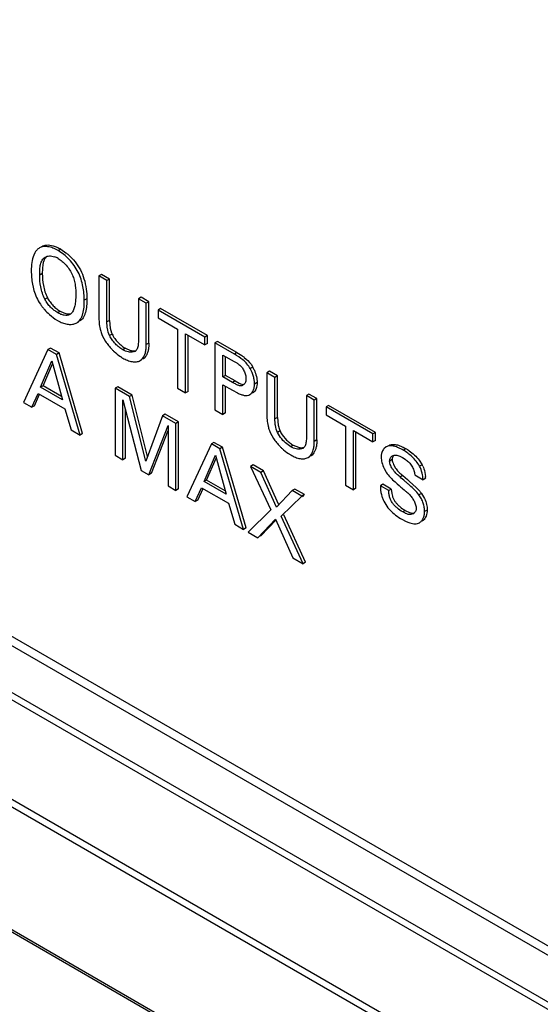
# Model space of a CAD drawing. Header units: inches. Extents: x 0 to 34, y 0 to 22.
# Tile 57 of 125: x 24.759 to 24.974, y 14.579 to 14.986. Entities that reach past the tile are written whole.
import ezdxf

# ---------------------------------------------------------------- set-up
doc = ezdxf.new("R2010")
doc.units = ezdxf.units.IN
doc.header["$LTSCALE"] = 1.87
doc.header["$MEASUREMENT"] = 0
doc.layers.get('0').update_dxf_attribs({"linetype": 'CONTINUOUS'})

msp = doc.modelspace()

# ---------------------------------------------------------------- linework, layer by layer
at = {"color": 7, "linetype": 'CONTINUOUS'}
for p, q in [((26.8801558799, 13.5007648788), (22.1496123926, 16.2321214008)), ((26.8857815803, 13.5013219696), (22.1552372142, 16.232678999)), ((22.1310988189, 16.2205356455), (26.861643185, 13.4891786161)), ((22.1329738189, 16.2225150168), (26.863518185, 13.4911579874)), ((26.8438221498, 13.4583116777), (22.1132777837, 16.1896687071)), ((26.8430459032, 13.4556450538), (22.1125015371, 16.1870020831)), ((22.0390324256, 16.1788942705), (26.9180697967, 13.3617992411)), ((22.0396536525, 16.177563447), (26.9186904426, 13.3604687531)), ((24.7672861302, 14.8914680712), (24.7670304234, 14.8913061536)), ((24.7760828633, 14.8910166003), (24.7750222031, 14.8904041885)), ((24.7760828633, 14.8910166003), (24.7782578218, 14.8895257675)), ((24.7653961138, 14.8894326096), (24.7649694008, 14.8885214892)), ((24.7687419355, 14.884742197), (24.7684939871, 14.8808881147)), ((24.7639522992, 14.8820576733), (24.7642055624, 14.8778945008)), ((24.7684939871, 14.8808881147), (24.7674333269, 14.8802757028)), ((24.7929215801, 14.8805669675), (24.7918609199, 14.8799545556)), ((24.7951769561, 14.8780399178), (24.7918609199, 14.8799545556)), ((24.7918609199, 14.8799545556), (24.7918609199, 14.8631114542)), ((24.7962376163, 14.8786523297), (24.7929215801, 14.8805669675)), ((24.7642055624, 14.8778945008), (24.7650253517, 14.8739613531)), ((24.7962376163, 14.8786523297), (24.7951769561, 14.8780399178)), ((24.7951769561, 14.8609263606), (24.7951769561, 14.8780399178)), ((24.7962376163, 14.8615387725), (24.7962376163, 14.8786523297)), ((24.770616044, 14.870934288), (24.7695553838, 14.8703218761)), ((24.8092284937, 14.8711515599), (24.8081678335, 14.870539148)), ((24.8124509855, 14.8692909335), (24.8092284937, 14.8711515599)), ((24.7868942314, 14.870492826), (24.7858335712, 14.8698804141)), ((24.8113903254, 14.8686785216), (24.8081678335, 14.870539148)), ((24.8081678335, 14.870539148), (24.8081678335, 14.8535795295)), ((24.8124509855, 14.8692909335), (24.8113903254, 14.8686785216)), ((24.8113903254, 14.85164406), (24.8113903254, 14.8686785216)), ((24.8124509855, 14.8522564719), (24.8124509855, 14.8692909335)), ((24.7714286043, 14.8640222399), (24.7738325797, 14.8621161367)), ((24.7759171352, 14.8653484), (24.774856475, 14.8647359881)), ((24.7759171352, 14.8653484), (24.7774191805, 14.8646462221)), ((24.7801649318, 14.8641960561), (24.7798900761, 14.864004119)), ((24.7805149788, 14.8645320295), (24.7801649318, 14.8641960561)), ((24.8173138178, 14.8664831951), (24.8162531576, 14.8658707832)), ((24.835580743, 14.8547112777), (24.8162531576, 14.8658707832)), ((24.8162531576, 14.8658707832), (24.8162531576, 14.862615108)), ((24.8162531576, 14.862615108), (24.824272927, 14.8579845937)), ((24.8366414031, 14.8553236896), (24.8173138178, 14.8664831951)), ((24.7738325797, 14.8621161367), (24.7747563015, 14.8615381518)), ((24.7962376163, 14.8615387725), (24.7951769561, 14.8609263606)), ((24.7962376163, 14.8615387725), (24.7965316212, 14.8583193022)), ((24.7932493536, 14.855340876), (24.7946117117, 14.8528708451)), ((24.7972953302, 14.8559535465), (24.79623467, 14.8553411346)), ((24.7965316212, 14.8583193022), (24.7970569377, 14.8565209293)), ((24.824272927, 14.8579845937), (24.824272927, 14.8335993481)), ((24.827560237, 14.8560865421), (24.835580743, 14.8514556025)), ((24.827560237, 14.8317012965), (24.827560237, 14.8560865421)), ((24.8286208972, 14.8323137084), (24.8286208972, 14.8554741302)), ((24.8366414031, 14.8553236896), (24.835580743, 14.8547112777)), ((24.835580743, 14.8514556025), (24.835580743, 14.8547112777)), ((24.8366414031, 14.8520680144), (24.8366414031, 14.8553236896)), ((24.8081547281, 14.8527088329), (24.8081079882, 14.851902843)), ((24.8081678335, 14.8535795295), (24.8081547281, 14.8527088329)), ((24.8124509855, 14.8522564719), (24.8113903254, 14.85164406)), ((24.8366414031, 14.8520680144), (24.835580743, 14.8514556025)), ((24.8407846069, 14.8529314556), (24.8397239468, 14.8523190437)), ((24.8477437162, 14.8476885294), (24.8397239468, 14.8523190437)), ((24.8397239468, 14.8523190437), (24.8397239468, 14.8246781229)), ((24.8488043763, 14.8483009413), (24.8407846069, 14.8529314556)), ((24.7708289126, 14.8495736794), (24.7607511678, 14.8277515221)), ((24.7718895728, 14.8501860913), (24.7708289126, 14.8495736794)), ((24.7743747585, 14.8475263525), (24.7708289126, 14.8495736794)), ((24.7754354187, 14.8481387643), (24.7718895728, 14.8501860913)), ((24.7754354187, 14.8481387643), (24.7743747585, 14.8475263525)), ((24.7840569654, 14.8142950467), (24.7743747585, 14.8475263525)), ((24.7851176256, 14.8149074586), (24.7754354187, 14.8481387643)), ((24.8027687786, 14.8500725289), (24.8017081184, 14.849460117)), ((24.8027687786, 14.8500725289), (24.8048597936, 14.8492118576)), ((24.8067029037, 14.8487957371), (24.8061182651, 14.8485512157)), ((24.8112387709, 14.8468878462), (24.8104946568, 14.8460360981)), ((24.8430326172, 14.8473069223), (24.8476796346, 14.8446237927)), ((24.8430326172, 14.8382747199), (24.8430326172, 14.8473069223)), ((24.8440932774, 14.8388871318), (24.8440932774, 14.8466945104)), ((24.8488043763, 14.8483009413), (24.8477437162, 14.8476885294)), ((24.8488043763, 14.8483009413), (24.8508077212, 14.847042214)), ((24.76781487, 14.8339724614), (24.7724545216, 14.8448435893)), ((24.7688755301, 14.8345848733), (24.7727669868, 14.8437029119)), ((24.7724545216, 14.8448435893), (24.7768636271, 14.8287478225)), ((24.8088413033, 14.8450011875), (24.8094687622, 14.8453634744)), ((24.8088474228, 14.8449906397), (24.8094339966, 14.8454236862)), ((24.8098671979, 14.8456738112), (24.8094339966, 14.8454236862)), ((24.8104946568, 14.8460360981), (24.8099067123, 14.8456054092)), ((24.8476796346, 14.8446237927), (24.8486751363, 14.8440425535)), ((24.8553362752, 14.8423080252), (24.8542756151, 14.8416956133)), ((24.8545945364, 14.8434765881), (24.8553362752, 14.8423080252)), ((24.8440932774, 14.8388871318), (24.8430326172, 14.8382747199)), ((24.8469813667, 14.8359947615), (24.8430326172, 14.8382747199)), ((24.8480420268, 14.8366071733), (24.8440932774, 14.8388871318)), ((24.8523894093, 14.838694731), (24.8524853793, 14.8380926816)), ((24.8621907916, 14.8405717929), (24.8611301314, 14.839959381)), ((24.8644461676, 14.8380447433), (24.8611301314, 14.839959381)), ((24.8611301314, 14.839959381), (24.8611301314, 14.8231162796)), ((24.8655068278, 14.8386571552), (24.8621907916, 14.8405717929)), ((24.8655068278, 14.8386571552), (24.8644461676, 14.8380447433)), ((24.8655068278, 14.821543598), (24.8655068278, 14.8386571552)), ((24.7688755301, 14.8345848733), (24.76781487, 14.8339724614)), ((24.7764650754, 14.830202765), (24.7688755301, 14.8345848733)), ((24.799633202, 14.8341672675), (24.7985725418, 14.8335548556)), ((24.8055021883, 14.8307785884), (24.799633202, 14.8341672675)), ((24.8430326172, 14.8350564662), (24.8469165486, 14.8328139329)), ((24.8430326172, 14.8227677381), (24.8430326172, 14.8350564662)), ((24.8440932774, 14.8233801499), (24.8440932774, 14.8344440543)), ((24.8480420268, 14.8366071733), (24.8469813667, 14.8359947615)), ((24.8480420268, 14.8366071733), (24.8497486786, 14.835667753)), ((24.8516820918, 14.8351412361), (24.8512537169, 14.8348058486)), ((24.8524853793, 14.8380926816), (24.8525203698, 14.8375057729)), ((24.8570907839, 14.8359377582), (24.8560301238, 14.8353253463)), ((24.8644461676, 14.8209311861), (24.8644461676, 14.8380447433)), ((24.7641681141, 14.8257786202), (24.7667505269, 14.8314844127)), ((24.7652287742, 14.8263910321), (24.7674008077, 14.8311900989)), ((24.7667505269, 14.8314844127), (24.7778565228, 14.8250719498)), ((24.7768636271, 14.8287478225), (24.76781487, 14.8339724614)), ((24.8044415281, 14.8301661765), (24.7985725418, 14.8335548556)), ((24.7985725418, 14.8335548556), (24.7985725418, 14.8059139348)), ((24.8055021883, 14.8307785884), (24.8044415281, 14.8301661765)), ((24.8112032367, 14.803484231), (24.8044415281, 14.8301661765)), ((24.8119239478, 14.805438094), (24.8055021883, 14.8307785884)), ((24.824272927, 14.8335993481), (24.827560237, 14.8317012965)), ((24.8286208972, 14.8323137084), (24.827560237, 14.8317012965)), ((24.8469165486, 14.8328139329), (24.849077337, 14.831640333)), ((24.8555595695, 14.8318729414), (24.855206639, 14.8316275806)), ((24.8785050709, 14.8311521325), (24.8774444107, 14.8305397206)), ((24.8806595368, 14.8286833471), (24.8774444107, 14.8305397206)), ((24.8774444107, 14.8305397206), (24.8774444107, 14.8135801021)), ((24.881720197, 14.829295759), (24.8785050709, 14.8311521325)), ((24.7607511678, 14.8277515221), (24.7641681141, 14.8257786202)), ((24.7652287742, 14.8263910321), (24.7641681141, 14.8257786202)), ((24.801787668, 14.8287881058), (24.809347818, 14.7996924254)), ((24.801787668, 14.8040575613), (24.801787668, 14.8287881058)), ((24.881720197, 14.829295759), (24.8806595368, 14.8286833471)), ((24.8806595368, 14.8116488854), (24.8806595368, 14.8286833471)), ((24.881720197, 14.8122612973), (24.881720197, 14.829295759)), ((24.8865896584, 14.826484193), (24.8855289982, 14.8258717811)), ((24.9059179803, 14.8153242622), (24.8865896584, 14.826484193)), ((24.7778565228, 14.8250719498), (24.7804455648, 14.8163802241)), ((24.8028483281, 14.8046699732), (24.8028483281, 14.8247060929)), ((24.8181299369, 14.8222626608), (24.8112032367, 14.803484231)), ((24.819190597, 14.8228750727), (24.8181299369, 14.8222626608)), ((24.8236041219, 14.819101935), (24.8181299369, 14.8222626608)), ((24.824664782, 14.8197143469), (24.819190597, 14.8228750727)), ((24.8397239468, 14.8246781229), (24.8430326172, 14.8227677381)), ((24.8440932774, 14.8233801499), (24.8430326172, 14.8227677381)), ((24.9048573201, 14.8147118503), (24.8855289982, 14.8258717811)), ((24.8855289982, 14.8258717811), (24.8855289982, 14.8226161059)), ((24.8855289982, 14.8226161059), (24.8935495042, 14.8179851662)), ((24.812498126, 14.797873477), (24.8203529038, 14.8182218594)), ((24.8203529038, 14.8182218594), (24.8203529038, 14.7933382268)), ((24.824664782, 14.8197143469), (24.8236041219, 14.819101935)), ((24.8236041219, 14.7914610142), (24.8236041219, 14.819101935)), ((24.824664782, 14.7920734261), (24.824664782, 14.8197143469)), ((24.8655068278, 14.821543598), (24.8644461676, 14.8209311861)), ((24.8655068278, 14.821543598), (24.8658044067, 14.8183220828)), ((24.8658044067, 14.8183220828), (24.8663330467, 14.816522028)), ((24.8935495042, 14.8179851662), (24.8935495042, 14.7935999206)), ((24.7804455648, 14.8163802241), (24.7840569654, 14.8142950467)), ((24.7851176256, 14.8149074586), (24.7840569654, 14.8142950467)), ((24.8135587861, 14.7984858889), (24.8203529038, 14.8160865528)), ((24.8625259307, 14.8153414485), (24.8638870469, 14.8128729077)), ((24.8665719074, 14.8159541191), (24.8655112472, 14.8153417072)), ((24.8667987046, 14.8132335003), (24.8655112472, 14.8153417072)), ((24.8968294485, 14.8160913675), (24.9048573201, 14.811456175)), ((24.8968294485, 14.7917061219), (24.8968294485, 14.8160913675)), ((24.8978901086, 14.7923185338), (24.8978901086, 14.8154789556)), ((24.9059179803, 14.8153242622), (24.9048573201, 14.8147118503)), ((24.9048573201, 14.811456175), (24.9048573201, 14.8147118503)), ((24.9059179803, 14.8120685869), (24.9059179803, 14.8153242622)), ((24.8382493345, 14.8106459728), (24.828164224, 14.7888280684)), ((24.8393099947, 14.8112583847), (24.8382493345, 14.8106459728)), ((24.8417951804, 14.8085986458), (24.8382493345, 14.8106459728)), ((24.8428558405, 14.8092110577), (24.8393099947, 14.8112583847)), ((24.8720379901, 14.8100773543), (24.8709773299, 14.8094649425)), ((24.8720379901, 14.8100773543), (24.8741318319, 14.8092149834)), ((24.8774312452, 14.8127092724), (24.8773843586, 14.8119032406)), ((24.8774444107, 14.8135801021), (24.8774312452, 14.8127092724)), ((24.881720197, 14.8122612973), (24.8806595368, 14.8116488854)), ((24.9059179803, 14.8120685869), (24.9048573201, 14.811456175)), ((24.7985725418, 14.8059139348), (24.801787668, 14.8040575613)), ((24.8352279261, 14.7950490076), (24.8398749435, 14.8059158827)), ((24.8398749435, 14.8059158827), (24.8442840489, 14.7898201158)), ((24.8428558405, 14.8092110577), (24.8417951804, 14.8085986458)), ((24.8514773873, 14.7753673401), (24.8417951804, 14.8085986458)), ((24.8525380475, 14.775979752), (24.8428558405, 14.8092110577)), ((24.8759793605, 14.8087977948), (24.8753926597, 14.8085527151)), ((24.879130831, 14.8056754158), (24.8787032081, 14.8054285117)), ((24.8797638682, 14.8060409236), (24.8791711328, 14.8056056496)), ((24.8805093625, 14.8068904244), (24.8797638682, 14.8060409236)), ((24.9083097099, 14.8059549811), (24.9082661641, 14.8052023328)), ((24.9084385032, 14.8066652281), (24.9083097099, 14.8059549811)), ((24.9103394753, 14.8093637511), (24.9093852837, 14.8085638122)), ((24.9173556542, 14.8092191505), (24.9184403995, 14.8086297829)), ((24.9184403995, 14.8086297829), (24.9173797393, 14.808017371)), ((24.8028483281, 14.8046699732), (24.801787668, 14.8040575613)), ((24.8362885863, 14.7956614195), (24.8401868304, 14.8047773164)), ((24.8554799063, 14.8019220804), (24.8544192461, 14.8013096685)), ((24.8597240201, 14.7994715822), (24.8554799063, 14.8019220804)), ((24.8781056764, 14.8050015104), (24.8787387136, 14.8053670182)), ((24.8781118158, 14.8049909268), (24.8787032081, 14.8054285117)), ((24.9128373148, 14.8041697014), (24.9117766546, 14.8035572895)), ((24.9128645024, 14.8045801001), (24.9128373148, 14.8041697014)), ((24.9133881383, 14.8020883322), (24.9141957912, 14.8006637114)), ((24.9159365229, 14.8055834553), (24.9165006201, 14.8053011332)), ((24.9165006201, 14.8053011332), (24.9170851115, 14.8049734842)), ((24.9170851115, 14.8049734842), (24.9181575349, 14.8043134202)), ((24.923959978, 14.8038718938), (24.9251733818, 14.8020223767)), ((24.9251733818, 14.8020223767), (24.9241127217, 14.8014099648)), ((24.809347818, 14.7996924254), (24.812498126, 14.797873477)), ((24.8135587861, 14.7984858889), (24.812498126, 14.797873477)), ((24.85866336, 14.7988591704), (24.8544192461, 14.8013096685)), ((24.8544192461, 14.8013096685), (24.8627056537, 14.7833570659)), ((24.8597240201, 14.7994715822), (24.85866336, 14.7988591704)), ((24.8651297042, 14.784482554), (24.85866336, 14.7988591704)), ((24.8660321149, 14.7854468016), (24.8597240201, 14.7994715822)), ((24.90948577, 14.8004753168), (24.9102896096, 14.7990070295)), ((24.9171528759, 14.7975836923), (24.9160922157, 14.7969712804)), ((24.9166598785, 14.7979993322), (24.9171528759, 14.7975836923)), ((24.9171528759, 14.7975836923), (24.9190768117, 14.7959022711)), ((24.9220699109, 14.7983668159), (24.922120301, 14.7978554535)), ((24.922120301, 14.7978554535), (24.9255733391, 14.7958617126)), ((24.8362885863, 14.7956614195), (24.8352279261, 14.7950490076)), ((24.8442840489, 14.7898201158), (24.8352279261, 14.7950490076)), ((24.8438854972, 14.7912750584), (24.8362885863, 14.7956614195)), ((24.8935495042, 14.7935999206), (24.8968294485, 14.7917061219)), ((24.9089961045, 14.7939831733), (24.9079354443, 14.7933707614)), ((24.9124417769, 14.7919936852), (24.9089961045, 14.7939831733)), ((24.9144866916, 14.7945188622), (24.9148515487, 14.7942035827)), ((24.9148515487, 14.7942035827), (24.915634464, 14.7935263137)), ((24.915634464, 14.7935263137), (24.9164340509, 14.7928340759)), ((24.9190768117, 14.7959022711), (24.9200050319, 14.7950897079)), ((24.9200050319, 14.7950897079), (24.9226861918, 14.7926732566)), ((24.9266339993, 14.7964741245), (24.9255733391, 14.7958617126)), ((24.8203529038, 14.7933382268), (24.8236041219, 14.7914610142)), ((24.824664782, 14.7920734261), (24.8236041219, 14.7914610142)), ((24.8315811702, 14.7868551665), (24.8341709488, 14.792556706)), ((24.8326418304, 14.7874675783), (24.8348196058, 14.7922620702)), ((24.8341709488, 14.792556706), (24.8452769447, 14.7861442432)), ((24.8715960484, 14.7913919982), (24.8651297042, 14.784482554)), ((24.8726567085, 14.79200441), (24.8715960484, 14.7913919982)), ((24.8756029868, 14.7890784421), (24.8715960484, 14.7913919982)), ((24.876663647, 14.789690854), (24.8726567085, 14.79200441)), ((24.876663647, 14.789690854), (24.8756029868, 14.7890784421)), ((24.8757721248, 14.7888189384), (24.876663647, 14.789690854)), ((24.8978901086, 14.7923185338), (24.8968294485, 14.7917061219)), ((24.9113811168, 14.7913812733), (24.9079354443, 14.7933707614)), ((24.9124417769, 14.7919936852), (24.9113811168, 14.7913812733)), ((24.9124417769, 14.7919936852), (24.912624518, 14.7901963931)), ((24.912624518, 14.7901963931), (24.9129027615, 14.7890445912)), ((24.9172508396, 14.7921289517), (24.9178224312, 14.7916442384)), ((24.9226861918, 14.7926732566), (24.9241887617, 14.7910788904)), ((24.924878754, 14.7902116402), (24.9238180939, 14.7895992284)), ((24.924878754, 14.7902116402), (24.9261780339, 14.7880619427)), ((24.828164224, 14.7888280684), (24.8315811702, 14.7868551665)), ((24.8326418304, 14.7874675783), (24.8315811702, 14.7868551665)), ((24.8452769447, 14.7861442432), (24.8478593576, 14.7774563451)), ((24.8670860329, 14.7807487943), (24.8756029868, 14.7890784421)), ((24.909323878, 14.7869796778), (24.911084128, 14.7842717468)), ((24.9220502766, 14.7866897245), (24.9227257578, 14.7846963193)), ((24.8627056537, 14.7833570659), (24.8534263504, 14.7742420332)), ((24.8770952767, 14.7618007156), (24.8681466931, 14.7813612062)), ((24.9182105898, 14.7831899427), (24.9171499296, 14.7825775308)), ((24.9182105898, 14.7831899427), (24.9199954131, 14.7823077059)), ((24.9227257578, 14.7846963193), (24.9227530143, 14.7842803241)), ((24.9272593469, 14.7833267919), (24.9261986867, 14.78271438)), ((24.8478593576, 14.7774563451), (24.8514773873, 14.7753673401)), ((24.8574332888, 14.7719284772), (24.8647341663, 14.7795816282)), ((24.858493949, 14.7725408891), (24.8649836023, 14.7793436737)), ((24.8647341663, 14.7795816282), (24.8718626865, 14.7635971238)), ((24.8760346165, 14.7611883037), (24.8670860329, 14.7807487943)), ((24.9167543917, 14.7795502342), (24.9185611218, 14.7786170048)), ((24.9256201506, 14.7790809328), (24.9251199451, 14.7787256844)), ((24.8525380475, 14.775979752), (24.8514773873, 14.7753673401)), ((24.8534263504, 14.7742420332), (24.8574332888, 14.7719284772)), ((24.8718626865, 14.7635971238), (24.8760346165, 14.7611883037)), ((24.8770952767, 14.7618007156), (24.8760346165, 14.7611883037))]:
    msp.add_line(p, q, dxfattribs=at)
for centre, radius, start, end in [((24.771191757, 14.8806395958), 0.0075840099, 65.709559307, 71.965786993), ((24.7709175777, 14.8800126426), 0.0082682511, 59.9472407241, 65.7649833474), ((24.7872389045, 14.8815787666), 0.0236067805, 214.1974385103, 217.4310873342), ((24.7880893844, 14.8822262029), 0.0246756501, 217.4245672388, 220.7319869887), ((24.7881805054, 14.8822959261), 0.0247901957, 220.7166769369, 227.487811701), ((24.7815950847, 14.8733757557), 0.0136710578, 239.9842500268, 245.3384697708), ((24.8060813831, 14.861235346), 0.0141148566, 193.4607139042, 200.8248383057), ((24.8096070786, 14.8625856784), 0.0178902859, 200.8526679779, 203.888453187), ((24.8066051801, 14.8601989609), 0.0102321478, 201.0669394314, 204.5136117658), ((24.8126044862, 14.8646782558), 0.0215210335, 213.2741142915, 218.828701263), ((24.8139417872, 14.8657335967), 0.0232245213, 218.7883800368, 224.2154082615), ((24.8110354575, 14.8622219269), 0.0186641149, 236.5770280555, 240.0167239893), ((24.805586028, 14.8507344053), 0.0022373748, 299.9464431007, 310.806233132), ((24.8440029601, 14.8358987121), 0.0130201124, 23.2692121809, 29.4893981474), ((24.8752583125, 14.8212293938), 0.0140217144, 193.5559559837, 200.9584061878), ((24.878662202, 14.822541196), 0.0176696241, 200.9826482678, 204.0456681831), ((24.8760048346, 14.8202557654), 0.0103674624, 201.1087907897, 204.514149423), ((24.8764559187, 14.820625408), 0.0109322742, 205.29591616, 209.5877684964), ((24.881877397, 14.8246744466), 0.0215157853, 213.2645836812, 218.8167275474), ((24.883214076, 14.8257288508), 0.0232182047, 218.7764348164, 224.2012584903), ((24.8802644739, 14.8221561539), 0.0185828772, 236.5627123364, 240.0152887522), ((24.8748628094, 14.8107358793), 0.0022367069, 299.9467024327, 310.7671819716), ((24.9085213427, 14.7914320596), 0.0198531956, 55.1794329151, 60.0251266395), ((24.9160590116, 14.797093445), 0.010361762, 25.0418692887, 28.4039400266), ((24.9202403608, 14.8052936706), 0.0117702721, 212.2836954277, 216.2509480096), ((24.911004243, 14.7956176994), 0.0156532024, 3.1363585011, 5.5956164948), ((25.2183490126, 15.1417350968), 0.4613941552, 229.1293395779, 229.2633354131), ((24.9108881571, 14.7797886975), 0.017446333, 36.6859738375, 40.3261987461), ((24.9217893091, 14.7928759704), 0.0137940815, 196.5697461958, 199.531365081), ((24.921163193, 14.7926538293), 0.0131297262, 199.5312167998, 202.5903086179), ((24.920577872, 14.7924103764), 0.0124957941, 202.5906329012, 205.7599788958), ((24.9249086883, 14.795390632), 0.0138926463, 227.7217953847, 230.4054645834), ((24.9260430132, 14.7967870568), 0.0156916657, 230.4636332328, 240.0565206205), ((24.9202337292, 14.7838564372), 0.0024168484, 300.0165193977, 308.7404293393), ((24.9202147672, 14.7838797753), 0.0024469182, 308.7447682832, 313.509879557), ((24.9287123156, 14.8002712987), 0.0239239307, 238.5077583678, 240.0111757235)]:
    msp.add_arc(centre, radius, start, end, dxfattribs=at)
for points, knots in [([(24.7670304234, 14.8913061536), (24.7666938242, 14.8910818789), (24.7660682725, 14.8905108), (24.7656026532, 14.88981016), (24.7653961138, 14.8894326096)], [0, 0, 0, 0, 0.4845001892, 1, 1, 1, 1]), ([(24.7750222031, 14.8904041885), (24.7743437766, 14.8907959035), (24.7729934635, 14.8914615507), (24.7709342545, 14.8920698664), (24.7689747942, 14.8921589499), (24.7677896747, 14.891756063), (24.7672873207, 14.8914660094)], [0, 0, 0, 0, 0.288583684, 0.552110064, 0.7863125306, 1, 1, 1, 1]), ([(24.7683479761, 14.8920784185), (24.7686270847, 14.8922395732), (24.7692310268, 14.8925073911), (24.7698777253, 14.8926410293), (24.7702086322, 14.8926760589)], [0, 0, 0, 0, 0.4920132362, 1, 1, 1, 1]), ([(24.7702086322, 14.8926760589), (24.7711546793, 14.8927762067), (24.772674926, 14.8925352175), (24.7745999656, 14.891810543), (24.7755890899, 14.8913016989), (24.7760828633, 14.8910166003)], [0, 0, 0, 0, 0.4618697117, 0.7231841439, 1, 1, 1, 1]), ([(24.7649694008, 14.8885214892), (24.7645803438, 14.8875497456), (24.7640822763, 14.8853924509), (24.7639522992, 14.8832011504), (24.7639522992, 14.8820576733)], [0, 0, 0, 0, 0.47791454, 1, 1, 1, 1]), ([(24.7674333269, 14.8802757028), (24.7674333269, 14.8810399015), (24.7674619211, 14.8825277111), (24.7676745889, 14.8843419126), (24.7680450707, 14.885652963), (24.7684266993, 14.8864941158), (24.7689459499, 14.8871953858), (24.769396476, 14.8875400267), (24.7696345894, 14.8876775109)], [0, 0, 0, 0, 0.2849472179, 0.5548358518, 0.6779243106, 0.7916389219, 0.8974776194, 1, 1, 1, 1]), ([(24.7701868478, 14.8879244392), (24.7699869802, 14.8877473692), (24.7695262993, 14.8872085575), (24.76903003, 14.8861168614), (24.7688233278, 14.8852194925), (24.7687419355, 14.884742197)], [0, 0, 0, 0, 0.2254250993, 0.5912414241, 1, 1, 1, 1]), ([(24.7696345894, 14.8876775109), (24.7698981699, 14.8878296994), (24.7704869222, 14.8880657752), (24.7714548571, 14.8882008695), (24.7724928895, 14.8881344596), (24.773189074, 14.8879649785), (24.7735396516, 14.8878510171)], [0, 0, 0, 0, 0.2273798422, 0.4675002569, 0.7246033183, 1, 1, 1, 1]), ([(24.7858335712, 14.8698804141), (24.7858335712, 14.8717822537), (24.785561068, 14.8747257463), (24.7845645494, 14.8785944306), (24.7833758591, 14.881537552), (24.7817013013, 14.8842846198), (24.7796677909, 14.8867334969), (24.7774412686, 14.8888025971), (24.7758313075, 14.8899370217), (24.7750222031, 14.8904041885)], [0, 0, 0, 0, 0.2349295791, 0.3621151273, 0.4926039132, 0.6254581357, 0.7578464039, 0.8845896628, 1, 1, 1, 1]), ([(24.7750582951, 14.8871693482), (24.7756573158, 14.8868234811), (24.7768373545, 14.8859419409), (24.7784307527, 14.8843217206), (24.7798546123, 14.8824232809), (24.7809846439, 14.8803523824), (24.7817160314, 14.8781937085), (24.7822462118, 14.8754009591), (24.782315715, 14.8733107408), (24.782315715, 14.8719532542)], [0, 0, 0, 0, 0.117371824, 0.2481786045, 0.3845946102, 0.5187969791, 0.6466988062, 0.7696537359, 1, 1, 1, 1]), ([(24.7782578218, 14.8895257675), (24.7785948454, 14.8892588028), (24.7799603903, 14.8881070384), (24.7811923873, 14.8867971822), (24.7820338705, 14.8857338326)], [0, 0, 0, 0, 0.2407357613, 1, 1, 1, 1]), ([(24.7820338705, 14.8857338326), (24.7828588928, 14.8846912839), (24.7843209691, 14.8824787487), (24.7853058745, 14.8800182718), (24.7856915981, 14.8787731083)], [0, 0, 0, 0, 0.5049297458, 1, 1, 1, 1]), ([(24.7695553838, 14.8703218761), (24.7687598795, 14.8719183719), (24.767717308, 14.875223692), (24.7674333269, 14.8786447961), (24.7674333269, 14.8802757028)], [0, 0, 0, 0, 0.5223750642, 1, 1, 1, 1]), ([(24.7684939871, 14.8808881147), (24.7684939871, 14.879257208), (24.7687779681, 14.8758361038), (24.7698205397, 14.8725307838), (24.770616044, 14.870934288)], [0, 0, 0, 0, 0.4776249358, 1, 1, 1, 1]), ([(24.7856915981, 14.8787731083), (24.7861227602, 14.8773812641), (24.7867090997, 14.8746315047), (24.7868942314, 14.8718324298), (24.7868942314, 14.870492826)], [0, 0, 0, 0, 0.5210056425, 1, 1, 1, 1]), ([(24.7650253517, 14.8739613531), (24.7653194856, 14.8729748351), (24.7660587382, 14.8710070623), (24.767116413, 14.8691900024), (24.7677136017, 14.8683106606)], [0, 0, 0, 0, 0.4919892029, 1, 1, 1, 1]), ([(24.770616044, 14.870934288), (24.7709179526, 14.8703265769), (24.7716397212, 14.8691687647), (24.772948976, 14.867640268), (24.7743796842, 14.8663533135), (24.7754049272, 14.8656441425), (24.7759171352, 14.8653484)], [0, 0, 0, 0, 0.261173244, 0.522058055, 0.7723567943, 1, 1, 1, 1]), ([(24.782315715, 14.8719532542), (24.782315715, 14.8712081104), (24.7822553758, 14.8697444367), (24.7820568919, 14.868289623), (24.7819009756, 14.8675883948)], [0, 0, 0, 0, 0.5091530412, 1, 1, 1, 1]), ([(24.774856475, 14.8647359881), (24.774344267, 14.8650317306), (24.773319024, 14.8657409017), (24.7718883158, 14.8670278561), (24.770579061, 14.8685563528), (24.7698572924, 14.869714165), (24.7695553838, 14.8703218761)], [0, 0, 0, 0, 0.2276432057, 0.477941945, 0.738826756, 1, 1, 1, 1]), ([(24.7819009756, 14.8675883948), (24.7817712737, 14.8670050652), (24.781452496, 14.8659183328), (24.7808715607, 14.8649242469), (24.7805149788, 14.8645320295)], [0, 0, 0, 0, 0.5299270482, 1, 1, 1, 1]), ([(24.7827987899, 14.8606056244), (24.7831004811, 14.8607798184), (24.7836726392, 14.8612146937), (24.7843507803, 14.8620865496), (24.7848742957, 14.8631305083), (24.7854102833, 14.8647595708), (24.785765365, 14.8670362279), (24.7858335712, 14.8689130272), (24.7858335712, 14.8698804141)], [0, 0, 0, 0, 0.1028537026, 0.2093543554, 0.323330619, 0.4460527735, 0.714385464, 1, 1, 1, 1]), ([(24.7868942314, 14.870492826), (24.7868942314, 14.8695254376), (24.7868260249, 14.8676486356), (24.7864709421, 14.8653719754), (24.7859349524, 14.8637429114), (24.7854114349, 14.8626989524), (24.7847332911, 14.861827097), (24.7841611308, 14.861392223), (24.7838594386, 14.8612180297)], [0, 0, 0, 0, 0.2856146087, 0.5539473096, 0.6766694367, 0.790645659, 0.8971462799, 1, 1, 1, 1]), ([(24.7798879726, 14.8640077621), (24.7795644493, 14.8638209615), (24.7787777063, 14.8635963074), (24.7775079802, 14.8636738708), (24.7761673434, 14.8640607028), (24.7752911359, 14.8644850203), (24.774856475, 14.8647359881)], [0, 0, 0, 0, 0.21217545, 0.4496932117, 0.7149383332, 1, 1, 1, 1]), ([(24.7774191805, 14.8646462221), (24.7779158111, 14.864468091), (24.7788808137, 14.8642184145), (24.7798961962, 14.8642492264), (24.7803416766, 14.864370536)], [0, 0, 0, 0, 0.5333101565, 1, 1, 1, 1]), ([(24.7918609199, 14.8631114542), (24.7918609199, 14.8622718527), (24.7918973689, 14.8605394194), (24.792146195, 14.8588169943), (24.792354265, 14.8579497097)], [0, 0, 0, 0, 0.4848994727, 1, 1, 1, 1]), ([(24.7758907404, 14.860951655), (24.7765013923, 14.8606719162), (24.7777209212, 14.8602218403), (24.7795647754, 14.859897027), (24.7812924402, 14.8599748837), (24.7823449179, 14.8603435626), (24.7827987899, 14.8606056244)], [0, 0, 0, 0, 0.2816762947, 0.5422414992, 0.7802137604, 1, 1, 1, 1]), ([(24.79623467, 14.8553411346), (24.7958173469, 14.8562555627), (24.7954084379, 14.8576899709), (24.7951975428, 14.8595859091), (24.7951769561, 14.860488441), (24.7951769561, 14.8609263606)], [0, 0, 0, 0, 0.5271392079, 0.7703393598, 1, 1, 1, 1]), ([(24.8017081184, 14.849460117), (24.8011737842, 14.8497686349), (24.8001052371, 14.8505150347), (24.7986202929, 14.8518724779), (24.7972703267, 14.8534834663), (24.7965357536, 14.8547028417), (24.79623467, 14.8553411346)], [0, 0, 0, 0, 0.2274705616, 0.4785025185, 0.7398159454, 1, 1, 1, 1]), ([(24.7972953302, 14.8559535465), (24.7975964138, 14.8553152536), (24.7983309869, 14.8540958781), (24.799680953, 14.8524848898), (24.8011658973, 14.8511274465), (24.8022344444, 14.8503810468), (24.8027687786, 14.8500725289)], [0, 0, 0, 0, 0.2601840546, 0.5214974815, 0.7725294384, 1, 1, 1, 1]), ([(24.8081079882, 14.851902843), (24.8080825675, 14.851609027), (24.8080138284, 14.8510444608), (24.8078237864, 14.8502498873), (24.807525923, 14.849559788), (24.807218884, 14.8491886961), (24.807048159, 14.8490408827)], [0, 0, 0, 0, 0.2834410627, 0.5457330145, 0.7829622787, 1, 1, 1, 1]), ([(24.8110039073, 14.8481456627), (24.8111573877, 14.8486938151), (24.8113668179, 14.8498588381), (24.8113903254, 14.8510370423), (24.8113903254, 14.85164406)], [0, 0, 0, 0, 0.4839389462, 1, 1, 1, 1]), ([(24.8124509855, 14.8522564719), (24.8124509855, 14.8517474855), (24.8124370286, 14.8507527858), (24.8122360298, 14.8493169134), (24.8118595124, 14.8480146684), (24.8114688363, 14.8472327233), (24.8112387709, 14.8468878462)], [0, 0, 0, 0, 0.2736896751, 0.5341925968, 0.7770781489, 1, 1, 1, 1]), ([(24.7972962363, 14.8495377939), (24.7975737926, 14.849252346), (24.7986498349, 14.8482004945), (24.7998314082, 14.8472539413), (24.8007549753, 14.8466443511)], [0, 0, 0, 0, 0.264591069, 1, 1, 1, 1]), ([(24.8061182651, 14.8485512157), (24.8054419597, 14.8483582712), (24.8042793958, 14.8484261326), (24.8028232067, 14.8488839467), (24.8020750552, 14.8492482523), (24.8017081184, 14.849460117)], [0, 0, 0, 0, 0.4596006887, 0.723105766, 1, 1, 1, 1]), ([(24.8048597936, 14.8492118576), (24.8050623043, 14.8491613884), (24.8058156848, 14.8490097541), (24.8066163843, 14.8490076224), (24.8071576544, 14.8491576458)], [0, 0, 0, 0, 0.2709112, 1, 1, 1, 1]), ([(24.8094339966, 14.8454236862), (24.8096196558, 14.8455826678), (24.8103512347, 14.8463542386), (24.8107848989, 14.847363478), (24.8110039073, 14.8481456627)], [0, 0, 0, 0, 0.2313128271, 1, 1, 1, 1]), ([(24.8542756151, 14.8416956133), (24.8538972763, 14.8423867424), (24.8529898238, 14.8436687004), (24.85083964, 14.8457593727), (24.8489834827, 14.8469727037), (24.8477437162, 14.8476885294)], [0, 0, 0, 0, 0.2636557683, 0.5209533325, 1, 1, 1, 1]), ([(24.8508077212, 14.847042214), (24.8511550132, 14.8468017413), (24.8525549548, 14.8457746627), (24.8538217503, 14.8445410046), (24.8545945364, 14.8434765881)], [0, 0, 0, 0, 0.2430798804, 1, 1, 1, 1]), ([(24.8017081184, 14.8460556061), (24.802332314, 14.8456952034), (24.8035749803, 14.8450782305), (24.8054672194, 14.8444981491), (24.8070121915, 14.8444039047), (24.8081174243, 14.8446483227), (24.8086120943, 14.8448688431), (24.8088413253, 14.8450012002)], [0, 0, 0, 0, 0.2875375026, 0.5511167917, 0.7857224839, 0.8944036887, 1, 1, 1, 1]), ([(24.8486751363, 14.8440425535), (24.8491077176, 14.8437779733), (24.8497508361, 14.8433398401), (24.8505158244, 14.8426096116), (24.8510409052, 14.8419468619), (24.8514961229, 14.8411936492), (24.8520025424, 14.8401230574), (24.852272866, 14.839269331), (24.8523894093, 14.838694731)], [0, 0, 0, 0, 0.226566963, 0.3457129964, 0.4712656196, 0.6031729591, 0.7380366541, 1, 1, 1, 1]), ([(24.8560301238, 14.8353253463), (24.8560301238, 14.8358316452), (24.8559440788, 14.8368913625), (24.8554915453, 14.8390681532), (24.8548490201, 14.8406844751), (24.8542756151, 14.8416956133)], [0, 0, 0, 0, 0.2279438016, 0.4766652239, 1, 1, 1, 1]), ([(24.8559640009, 14.8410423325), (24.8563280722, 14.8401982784), (24.8568647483, 14.8385204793), (24.8570907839, 14.8367693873), (24.8570907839, 14.8359377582)], [0, 0, 0, 0, 0.5250152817, 1, 1, 1, 1]), ([(24.8512537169, 14.8348058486), (24.8511174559, 14.8347271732), (24.8508184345, 14.8346025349), (24.850321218, 14.8345520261), (24.849796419, 14.8346296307), (24.849045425, 14.8348674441), (24.8481020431, 14.8353391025), (24.8473617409, 14.8357751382), (24.8469813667, 14.8359947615)], [0, 0, 0, 0, 0.1019058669, 0.2066127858, 0.3196375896, 0.4431199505, 0.7155285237, 1, 1, 1, 1]), ([(24.8497486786, 14.835667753), (24.8500854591, 14.8355071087), (24.8507239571, 14.8352394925), (24.8514354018, 14.8351559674), (24.8517489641, 14.8352111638)], [0, 0, 0, 0, 0.5395862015, 1, 1, 1, 1]), ([(24.8525203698, 14.8375057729), (24.8525203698, 14.8370506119), (24.8523936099, 14.8361921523), (24.8519593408, 14.8354243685), (24.8516820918, 14.8351412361)], [0, 0, 0, 0, 0.534582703, 1, 1, 1, 1]), ([(24.8541459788, 14.8310151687), (24.8544496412, 14.8311914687), (24.855010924, 14.8316983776), (24.8555943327, 14.8327216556), (24.8559532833, 14.8339608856), (24.8560301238, 14.8348583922), (24.8560301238, 14.8353253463)], [0, 0, 0, 0, 0.2151793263, 0.451631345, 0.7138417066, 1, 1, 1, 1]), ([(24.8570907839, 14.8359377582), (24.8570907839, 14.8355173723), (24.8569829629, 14.8340647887), (24.8563720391, 14.8325382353), (24.8555595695, 14.8318729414)], [0, 0, 0, 0, 0.2858810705, 1, 1, 1, 1]), ([(24.849077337, 14.831640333), (24.8495363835, 14.8314154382), (24.8504300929, 14.8310170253), (24.8517676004, 14.8306226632), (24.8530459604, 14.8305528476), (24.8538158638, 14.83082571), (24.8541459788, 14.8310151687)], [0, 0, 0, 0, 0.2888692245, 0.5518237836, 0.7849098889, 1, 1, 1, 1]), ([(24.8611301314, 14.8231162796), (24.8611301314, 14.8222748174), (24.8611664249, 14.8205383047), (24.861417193, 14.8188118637), (24.8616272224, 14.8179427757)], [0, 0, 0, 0, 0.4848337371, 1, 1, 1, 1]), ([(24.8655112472, 14.8153417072), (24.8650934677, 14.8162571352), (24.8646810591, 14.8176919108), (24.8644669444, 14.819589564), (24.8644461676, 14.8204929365), (24.8644461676, 14.8209311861)], [0, 0, 0, 0, 0.52718282, 0.7703983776, 1, 1, 1, 1]), ([(24.8669492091, 14.8152275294), (24.8675772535, 14.8141195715), (24.8687698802, 14.8126237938), (24.8705980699, 14.8110136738), (24.8715590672, 14.8103538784), (24.8720379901, 14.8100773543)], [0, 0, 0, 0, 0.5231150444, 0.7728501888, 1, 1, 1, 1]), ([(24.8709773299, 14.8094649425), (24.8702037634, 14.80991159), (24.8686865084, 14.8110527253), (24.8673947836, 14.812441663), (24.8667987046, 14.8132335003)], [0, 0, 0, 0, 0.474031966, 1, 1, 1, 1]), ([(24.8773843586, 14.8119032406), (24.8773588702, 14.8116094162), (24.8772899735, 14.8110448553), (24.8770996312, 14.8102503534), (24.8768014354, 14.8095604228), (24.8764941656, 14.8091895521), (24.8763233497, 14.8090418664)], [0, 0, 0, 0, 0.2834595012, 0.5457535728, 0.7829728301, 1, 1, 1, 1]), ([(24.8802754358, 14.8081482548), (24.8804288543, 14.8086967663), (24.8806377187, 14.8098626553), (24.8806595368, 14.8110415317), (24.8806595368, 14.8116488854)], [0, 0, 0, 0, 0.4839450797, 1, 1, 1, 1]), ([(24.881720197, 14.8122612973), (24.881720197, 14.811752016), (24.8817075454, 14.8107566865), (24.881507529, 14.8093197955), (24.8811311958, 14.8080169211), (24.8807399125, 14.8072349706), (24.8805093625, 14.8068904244)], [0, 0, 0, 0, 0.2737283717, 0.5342970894, 0.7771789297, 1, 1, 1, 1]), ([(24.9173797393, 14.808017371), (24.9167655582, 14.8083719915), (24.9155519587, 14.8090107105), (24.9139737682, 14.8095964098), (24.9127425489, 14.8098229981), (24.9118805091, 14.8098490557), (24.9110657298, 14.8097113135), (24.9105689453, 14.8094962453), (24.9103394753, 14.8093637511)], [0, 0, 0, 0, 0.2844947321, 0.5494767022, 0.6711399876, 0.7852829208, 0.893706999, 1, 1, 1, 1]), ([(24.9114001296, 14.8099761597), (24.9117173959, 14.8101593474), (24.9124341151, 14.8104289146), (24.9131939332, 14.8104580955), (24.9135766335, 14.8104326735)], [0, 0, 0, 0, 0.4885389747, 1, 1, 1, 1]), ([(24.9135766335, 14.8104326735), (24.9142046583, 14.810390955), (24.9155140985, 14.8100758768), (24.9167313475, 14.80953548), (24.9173556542, 14.8092191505)], [0, 0, 0, 0, 0.4734951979, 1, 1, 1, 1]), ([(24.8665690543, 14.8095415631), (24.8668463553, 14.8092562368), (24.8679214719, 14.8082047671), (24.8691019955, 14.8072583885), (24.8700248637, 14.8066489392)], [0, 0, 0, 0, 0.2645776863, 1, 1, 1, 1]), ([(24.8753926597, 14.8085527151), (24.8747153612, 14.8083600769), (24.8735514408, 14.8084290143), (24.8720936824, 14.808887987), (24.8713446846, 14.8092528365), (24.8709773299, 14.8094649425)], [0, 0, 0, 0, 0.4596064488, 0.7231298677, 1, 1, 1, 1]), ([(24.8709773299, 14.8060604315), (24.8716011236, 14.8057002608), (24.8728428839, 14.8050832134), (24.8747335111, 14.8045017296), (24.8762775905, 14.804405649), (24.8773823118, 14.804649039), (24.8778766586, 14.8048692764), (24.8781056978, 14.8050015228)], [0, 0, 0, 0, 0.2875219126, 0.5511516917, 0.7857676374, 0.8944297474, 1, 1, 1, 1]), ([(24.8741318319, 14.8092149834), (24.8743347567, 14.8091643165), (24.8750895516, 14.8090120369), (24.8758919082, 14.8090094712), (24.8764342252, 14.8091597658)], [0, 0, 0, 0, 0.2709563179, 1, 1, 1, 1]), ([(24.8787032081, 14.8054285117), (24.8788892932, 14.8055868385), (24.8796227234, 14.806356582), (24.8800566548, 14.8073660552), (24.8802754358, 14.8081482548)], [0, 0, 0, 0, 0.2312495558, 1, 1, 1, 1]), ([(24.9093852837, 14.8085638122), (24.9092755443, 14.8084352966), (24.908848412, 14.8078654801), (24.9085690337, 14.8071911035), (24.9084385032, 14.8066652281)], [0, 0, 0, 0, 0.2377428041, 1, 1, 1, 1]), ([(24.9117766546, 14.8035572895), (24.9117766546, 14.8037915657), (24.9118245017, 14.8042385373), (24.9120595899, 14.8048435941), (24.9124274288, 14.8053275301), (24.9127428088, 14.8055662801), (24.9129102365, 14.805662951)], [0, 0, 0, 0, 0.2807052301, 0.5322774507, 0.7683530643, 1, 1, 1, 1]), ([(24.9134814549, 14.8058948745), (24.9133185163, 14.8057265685), (24.9130340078, 14.8053149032), (24.9128991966, 14.8048338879), (24.9128645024, 14.8045801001)], [0, 0, 0, 0, 0.4776794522, 1, 1, 1, 1]), ([(24.9129102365, 14.805662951), (24.9133362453, 14.805908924), (24.9141279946, 14.8060782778), (24.9151616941, 14.8059053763), (24.915677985, 14.8057017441), (24.9159365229, 14.8055834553)], [0, 0, 0, 0, 0.4715347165, 0.7274692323, 1, 1, 1, 1]), ([(24.9241127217, 14.8014099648), (24.9233131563, 14.8028763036), (24.921251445, 14.8053700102), (24.9186802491, 14.807266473), (24.9173797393, 14.808017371)], [0, 0, 0, 0, 0.5265523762, 1, 1, 1, 1]), ([(24.919857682, 14.8077304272), (24.9206049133, 14.8072100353), (24.9220777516, 14.8060279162), (24.9233666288, 14.8046417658), (24.923959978, 14.8038718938)], [0, 0, 0, 0, 0.4836906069, 1, 1, 1, 1]), ([(24.9082661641, 14.8052023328), (24.9082661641, 14.8048351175), (24.9083327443, 14.8040643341), (24.9086696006, 14.8024597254), (24.9091155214, 14.8012595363), (24.90948577, 14.8004753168)], [0, 0, 0, 0, 0.2242389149, 0.4704299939, 1, 1, 1, 1]), ([(24.9160922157, 14.7969712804), (24.9156196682, 14.797373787), (24.9148747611, 14.7979754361), (24.9139622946, 14.7989310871), (24.9133031, 14.7997784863), (24.9127058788, 14.8007064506), (24.9122162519, 14.801669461), (24.9118780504, 14.8026180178), (24.9117766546, 14.8032569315), (24.9117766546, 14.8035572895)], [0, 0, 0, 0, 0.2301542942, 0.3543621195, 0.4890115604, 0.6276215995, 0.762978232, 0.8886342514, 1, 1, 1, 1]), ([(24.9128373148, 14.8041697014), (24.9128373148, 14.8038321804), (24.9129648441, 14.8031115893), (24.9132268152, 14.8024368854), (24.9133881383, 14.8020883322)], [0, 0, 0, 0, 0.4677415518, 1, 1, 1, 1]), ([(24.9181575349, 14.8043134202), (24.9186279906, 14.8039989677), (24.9193186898, 14.8034703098), (24.9201364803, 14.8026200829), (24.9207000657, 14.8018697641), (24.9211870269, 14.8010356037), (24.921711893, 14.7998850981), (24.9219812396, 14.7989734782), (24.9220699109, 14.7983668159)], [0, 0, 0, 0, 0.2317756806, 0.3541393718, 0.482229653, 0.6151871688, 0.7488759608, 1, 1, 1, 1]), ([(24.9107484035, 14.7983336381), (24.9112860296, 14.7976036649), (24.9124845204, 14.7962706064), (24.9138238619, 14.7950925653), (24.9144866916, 14.7945188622)], [0, 0, 0, 0, 0.5084003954, 1, 1, 1, 1]), ([(24.9141957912, 14.8006637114), (24.9145547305, 14.800127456), (24.915309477, 14.799166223), (24.9162254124, 14.7983653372), (24.9166598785, 14.7979993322)], [0, 0, 0, 0, 0.5318166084, 1, 1, 1, 1]), ([(24.9255733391, 14.7958617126), (24.9255227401, 14.796785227), (24.9252523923, 14.7986997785), (24.9245880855, 14.8005316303), (24.9241127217, 14.8014099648)], [0, 0, 0, 0, 0.4808120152, 1, 1, 1, 1]), ([(24.9254467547, 14.8014793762), (24.9256115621, 14.8011269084), (24.9261719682, 14.7997351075), (24.9264746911, 14.7982478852), (24.9265828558, 14.7971439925)], [0, 0, 0, 0, 0.2596954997, 1, 1, 1, 1]), ([(24.9238180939, 14.7895992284), (24.9232674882, 14.7903398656), (24.9220559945, 14.7917049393), (24.9203815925, 14.7932203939), (24.9190478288, 14.7943863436), (24.9177330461, 14.7955382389), (24.9167481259, 14.796398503), (24.9160922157, 14.7969712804)], [0, 0, 0, 0, 0.2588518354, 0.5097206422, 0.6332072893, 0.7557561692, 1, 1, 1, 1]), ([(24.9079354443, 14.7933707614), (24.9079354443, 14.7930213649), (24.9079855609, 14.7915282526), (24.9082414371, 14.7900390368), (24.9085680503, 14.7889421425)], [0, 0, 0, 0, 0.233884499, 1, 1, 1, 1]), ([(24.9171499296, 14.7825775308), (24.9163815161, 14.7830212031), (24.9152490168, 14.7838035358), (24.9138835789, 14.7850586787), (24.9129455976, 14.7861604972), (24.9121948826, 14.7873912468), (24.9117194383, 14.788725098), (24.9114636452, 14.7900638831), (24.9113953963, 14.7909514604), (24.9113811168, 14.7913812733)], [0, 0, 0, 0, 0.2405015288, 0.3707535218, 0.5019188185, 0.6315098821, 0.7591463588, 0.8834357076, 1, 1, 1, 1]), ([(24.9178224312, 14.7916442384), (24.9181932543, 14.7913331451), (24.91897371, 14.7906810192), (24.9201027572, 14.7895399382), (24.9211630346, 14.7882053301), (24.921784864, 14.7872096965), (24.9220502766, 14.7866897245)], [0, 0, 0, 0, 0.2214499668, 0.465066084, 0.7329091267, 1, 1, 1, 1]), ([(24.9261986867, 14.78271438), (24.9261986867, 14.7832770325), (24.9260927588, 14.7844549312), (24.9256591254, 14.7862292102), (24.9249077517, 14.7879896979), (24.9242059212, 14.7890802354), (24.9238180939, 14.7895992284)], [0, 0, 0, 0, 0.2280216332, 0.4769162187, 0.7374341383, 1, 1, 1, 1]), ([(24.9129027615, 14.7890445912), (24.9130199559, 14.7886680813), (24.9133102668, 14.7879250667), (24.913931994, 14.7868960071), (24.914690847, 14.7859541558), (24.9152640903, 14.7853832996), (24.915562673, 14.7851116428)], [0, 0, 0, 0, 0.2462848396, 0.4956812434, 0.7478804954, 1, 1, 1, 1]), ([(24.9261780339, 14.7880619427), (24.9265407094, 14.7872891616), (24.9270619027, 14.785731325), (24.9272593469, 14.7841013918), (24.9272593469, 14.7833267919)], [0, 0, 0, 0, 0.5242755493, 1, 1, 1, 1]), ([(24.911084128, 14.7842717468), (24.9118366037, 14.7833535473), (24.9134569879, 14.7817550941), (24.9152995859, 14.7804320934), (24.9162148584, 14.7798711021)], [0, 0, 0, 0, 0.5251316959, 1, 1, 1, 1]), ([(24.9214427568, 14.7817637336), (24.9211533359, 14.7815966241), (24.9206504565, 14.7814345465), (24.9199537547, 14.7814326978), (24.9192026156, 14.7815727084), (24.9182530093, 14.7819577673), (24.9175241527, 14.7823614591), (24.9171499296, 14.7825775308)], [0, 0, 0, 0, 0.2189038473, 0.333528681, 0.4542353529, 0.7169565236, 1, 1, 1, 1]), ([(24.9199954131, 14.7823077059), (24.920316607, 14.7821904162), (24.920953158, 14.7820118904), (24.9216227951, 14.7820548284), (24.9219235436, 14.7821358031)], [0, 0, 0, 0, 0.5233245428, 1, 1, 1, 1]), ([(24.9227530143, 14.7842803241), (24.9227530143, 14.7838563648), (24.922622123, 14.7830489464), (24.9221688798, 14.7823608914), (24.9218994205, 14.7821051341)], [0, 0, 0, 0, 0.5329671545, 1, 1, 1, 1]), ([(24.9240592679, 14.7781132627), (24.9243941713, 14.7783066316), (24.9250179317, 14.7788409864), (24.9256903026, 14.7799252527), (24.9261094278, 14.7812487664), (24.9261986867, 14.7822121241), (24.9261986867, 14.78271438)], [0, 0, 0, 0, 0.2193263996, 0.4556395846, 0.7151475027, 1, 1, 1, 1]), ([(24.9272593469, 14.7833267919), (24.9272593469, 14.7828887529), (24.9271899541, 14.782042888), (24.9267872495, 14.7805392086), (24.9261614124, 14.779544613), (24.9256201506, 14.7790809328)], [0, 0, 0, 0, 0.2816865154, 0.5416791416, 1, 1, 1, 1]), ([(24.9185611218, 14.7786170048), (24.9190545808, 14.7783946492), (24.9199127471, 14.7780560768), (24.9211464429, 14.7777409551), (24.9221993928, 14.777630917), (24.9231886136, 14.7777254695), (24.923790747, 14.7779582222), (24.9240592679, 14.7781132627)], [0, 0, 0, 0, 0.2841296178, 0.4828382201, 0.6668321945, 0.837228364, 1, 1, 1, 1])]:
    msp.add_open_spline(points, degree=3, knots=knots, dxfattribs=at)

doc.saveas('drawing.dxf')
